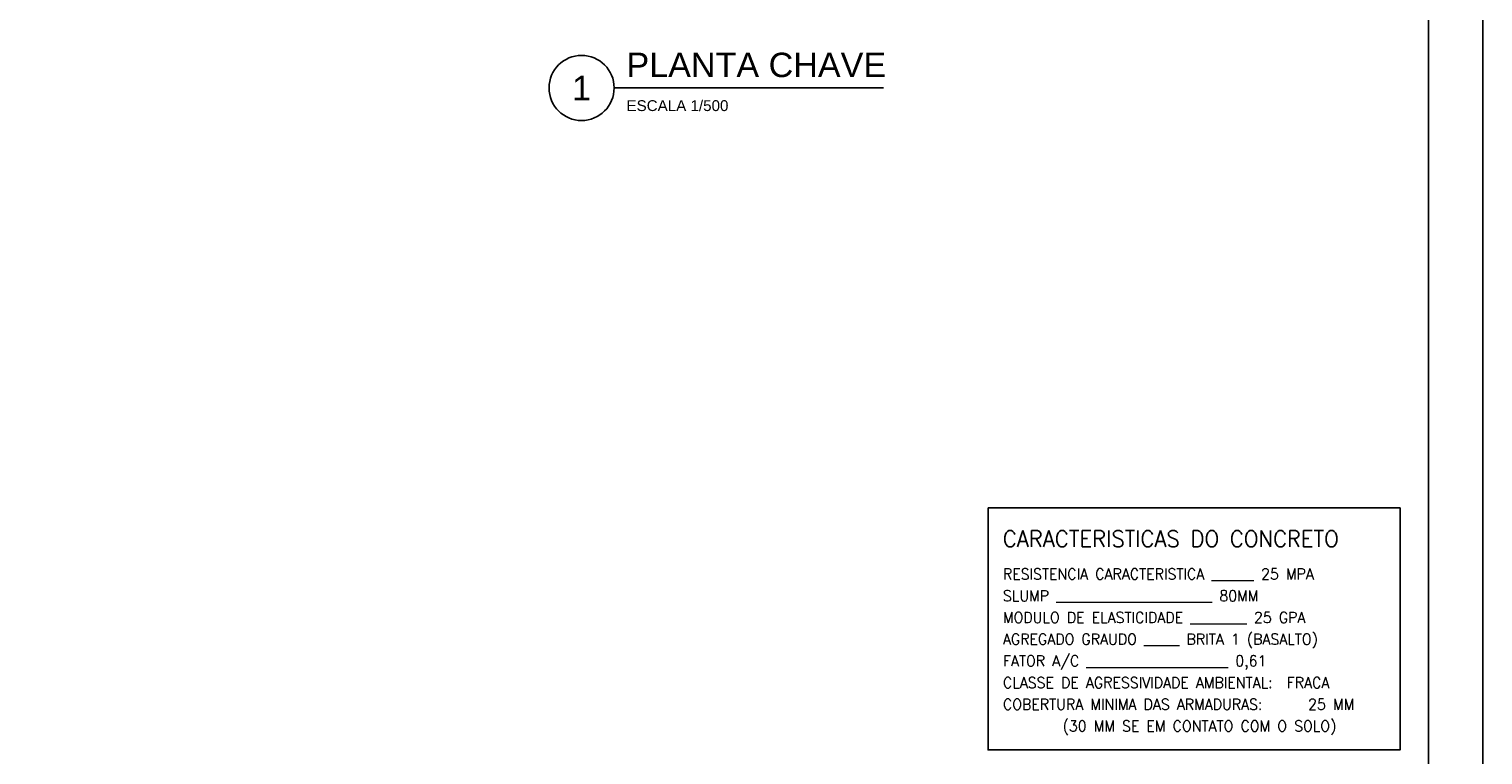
# Model space of a CAD drawing. Header units: millimetres. Extents: x -80 to 444, y 0 to 170.
# Tile 26 of 133: x 57 to 84, y 95 to 108. Entities that reach past the tile are written whole.
import ezdxf
from ezdxf.enums import TextEntityAlignment as Align

# ---------------------------------------------------------------- set-up
doc = ezdxf.new("R2010")
doc.units = ezdxf.units.MM
doc.layers.add('BLOCOS', color=3, linetype='Continuous')
doc.layers.add('FUN_TXT_ARMADURAS', color=3, linetype='Continuous')
doc.styles.add('CYPETXT', font='romans', dxfattribs={"height": 0.2})
doc.styles.get("Standard").update_dxf_attribs({"font": 'arial.ttf'})

msp = doc.modelspace()

# ---------------------------------------------------------------- linework, layer by layer
at = {"color": 2}
msp.add_line((68.09, 107.0831), (73.0565, 107.0831), dxfattribs=at)
msp.add_lwpolyline([(0, 124.4), (0, 65), (84.1, 65), (84.1, 124.4)], close=True, dxfattribs=at)
at = {"color": 6}
msp.add_lwpolyline([(2.5, 123.4), (2.5, 66), (83.1, 66), (83.1, 123.4)], close=True, dxfattribs=at)
at = {"color": 2}
msp.add_circle((67.49, 107.0831), 0.6, dxfattribs=at)
at = {"layer": 'BLOCOS', "color": 2}
msp.add_lwpolyline([(74.9809, 99.3426), (82.5727, 99.3426), (82.5727, 94.883), (74.9809, 94.883)], close=True, dxfattribs=at)

# ---------------------------------------------------------------- texts
at = {"color": 6}
msp.add_text('PLANTA CHAVE', height=0.45, dxfattribs=at).set_placement((68.317, 107.2831))
msp.add_text('1', height=0.45, dxfattribs=at).set_placement((67.49, 107.0831), align=Align.MIDDLE)
at = {"color": 2}
msp.add_text('ESCALA 1/500', height=0.2, dxfattribs=at).set_placement((68.317, 106.6575))
at = {"layer": 'FUN_TXT_ARMADURAS', "style": 'CYPETXT', "width": 0.953514}
msp.add_text('CARACTERISTICAS DO CONCRETO', height=0.3, dxfattribs=at).set_placement((75.2548, 98.6248))
at = {"layer": 'FUN_TXT_ARMADURAS', "color": 2, "style": 'CYPETXT', "width": 0.953514}
for s, p in [('RESISTENCIA CARACTERISTICA ______ 25 MPA', (75.2548, 98.0248)), ('SLUMP ______________________ 80MM', (75.2548, 97.6248)), ('MODULO DE ELASTICIDADE ________ 25 GPA', (75.2548, 97.2248)), ('AGREGADO GRAUDO _____ BRITA 1 (BASALTO)', (75.2548, 96.8248)), ('FATOR A/C ____________________ 0,61', (75.2548, 96.4248)), ('CLASSE DE AGRESSIVIDADE AMBIENTAL:  FRACA', (75.2548, 96.0248)), ('COBERTURA MINIMA DAS ARMADURAS:   25 MM', (75.2548, 95.6248)), ('(30 MM SE EM CONTATO COM O SOLO)', (76.3548, 95.2248))]:
    msp.add_text(s, height=0.2, dxfattribs=at).set_placement(p)

doc.saveas('drawing.dxf')
